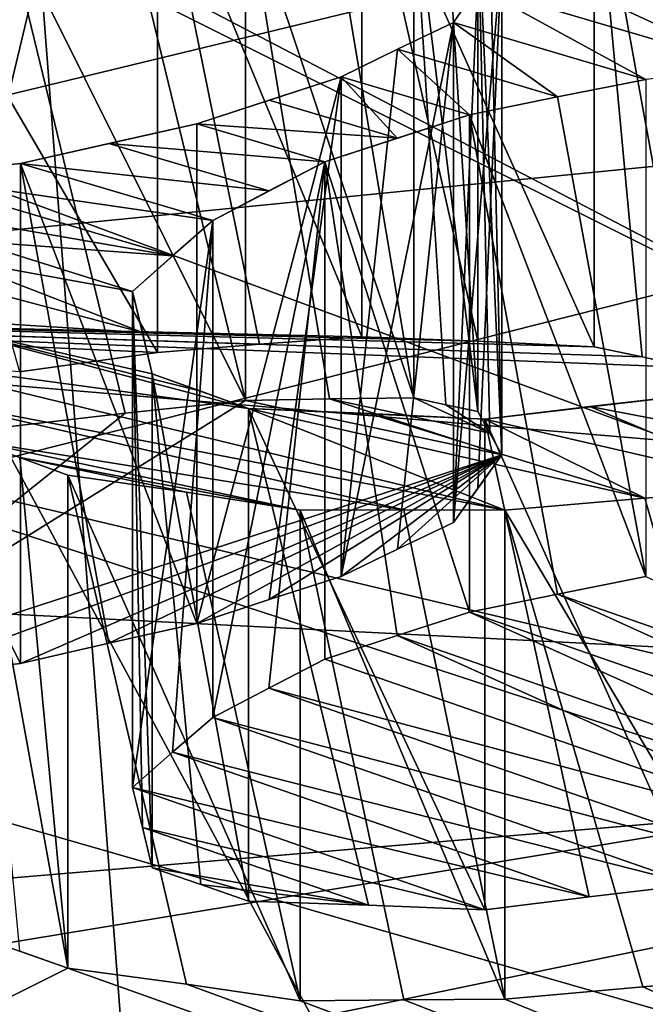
# Model space of a CAD drawing. Header units: millimetres. Extents: x -122 to 122, y -98 to 94.
# Tile 127 of 256: x -75.26 to -74.13, y -17.21 to -15.43. Entities that reach past the tile are written whole.
import ezdxf

# ---------------------------------------------------------------- set-up
doc = ezdxf.new("R2010")
doc.units = ezdxf.units.MM
doc.header["$LTSCALE"] = 26.699852
for name, color, linetype in [('1057', 7, 'CONTINUOUS'), ('1059', 7, 'CONTINUOUS'), ('2357', 7, 'CONTINUOUS'), ('2449', 7, 'CONTINUOUS'), ('26', 7, 'CONTINUOUS'), ('28', 7, 'CONTINUOUS'), ('2954', 7, 'CONTINUOUS'), ('2955', 7, 'CONTINUOUS'), ('3627', 7, 'CONTINUOUS'), ('3666', 7, 'CONTINUOUS'), ('4172', 7, 'CONTINUOUS'), ('4173', 7, 'CONTINUOUS'), ('4785', 7, 'CONTINUOUS'), ('4786', 7, 'CONTINUOUS'), ('4787', 7, 'CONTINUOUS'), ('4788', 7, 'CONTINUOUS'), ('491', 7, 'CONTINUOUS'), ('496', 7, 'CONTINUOUS'), ('498', 7, 'CONTINUOUS'), ('499', 7, 'CONTINUOUS'), ('501', 7, 'CONTINUOUS'), ('5674', 7, 'CONTINUOUS'), ('5677', 7, 'CONTINUOUS'), ('5891', 7, 'CONTINUOUS'), ('5892', 7, 'CONTINUOUS'), ('5895', 7, 'CONTINUOUS'), ('6007', 7, 'CONTINUOUS'), ('6008', 7, 'CONTINUOUS'), ('6009', 7, 'CONTINUOUS'), ('6010', 7, 'CONTINUOUS'), ('6024', 7, 'CONTINUOUS'), ('6025', 7, 'CONTINUOUS'), ('6026', 7, 'CONTINUOUS'), ('6027', 7, 'CONTINUOUS'), ('6037', 7, 'CONTINUOUS'), ('6038', 7, 'CONTINUOUS'), ('6039', 7, 'CONTINUOUS'), ('6040', 7, 'CONTINUOUS'), ('6041', 7, 'CONTINUOUS'), ('6042', 7, 'CONTINUOUS'), ('6043', 7, 'CONTINUOUS'), ('6044', 7, 'CONTINUOUS'), ('6052', 7, 'CONTINUOUS'), ('6053', 7, 'CONTINUOUS'), ('6054', 7, 'CONTINUOUS'), ('6055', 7, 'CONTINUOUS'), ('6056', 7, 'CONTINUOUS'), ('6057', 7, 'CONTINUOUS'), ('6058', 7, 'CONTINUOUS'), ('6059', 7, 'CONTINUOUS'), ('6060', 7, 'CONTINUOUS'), ('6108', 7, 'CONTINUOUS'), ('967', 7, 'CONTINUOUS'), ('969', 7, 'CONTINUOUS')]:
    doc.layers.add(name, color=color, linetype=linetype)

msp = doc.modelspace()

# ---------------------------------------------------------------- linework, layer by layer
at = {"layer": '1057', "color": 250, "linetype": 'Continuous', "true_color": 0x323232}
for points in [[(-68.3207, 0, -35.25), (-68.3207, -17.625, -30.5274), (-78.9793, 0, -35.25), (-68.3207, 0, -35.25)], [(-78.9793, 0, -35.25), (-68.3207, -17.625, -30.5274), (-78.9793, -17.625, -30.5274), (-78.9793, 0, -35.25)]]:
    msp.add_3dface(points, dxfattribs=at)
at = {"layer": '1059', "color": 250, "linetype": 'Continuous', "true_color": 0x323232}
for points in [[(-68.3207, -17.625, 30.5274), (-68.3207, 0, 35.25), (-78.9793, -17.625, 30.5274), (-68.3207, -17.625, 30.5274)], [(-78.9793, -17.625, 30.5274), (-68.3207, 0, 35.25), (-78.9793, 0, 35.25), (-78.9793, -17.625, 30.5274)]]:
    msp.add_3dface(points, dxfattribs=at)
at = {"layer": '2357', "color": 250, "linetype": 'Continuous', "true_color": 0x323232}
for points in [[(-77.3921, -15.6644, 51.1316), (-61.5, -20.8577, 60.1266), (-76.7642, -15.1961, 50.3204), (-77.3921, -15.6644, 51.1316)], [(-76.7642, -15.1961, 50.3204), (-61.5, -20.8577, 60.1266), (-63.2358, -15.1961, 50.3204), (-76.7642, -15.1961, 50.3204)], [(-78.2539, -16.0299, 51.7646), (-61.5, -20.8577, 60.1266), (-77.3921, -15.6644, 51.1316), (-78.2539, -16.0299, 51.7646)], [(-78.5, -20.8577, 60.1266), (-61.5, -20.8577, 60.1266), (-78.2539, -16.0299, 51.7646), (-78.5, -20.8577, 60.1266)]]:
    msp.add_3dface(points, dxfattribs=at)
at = {"layer": '2449', "color": 250, "linetype": 'Continuous', "true_color": 0x323232}
for points in [[(-103.5236, -17.3593, 39.4205), (-103.1595, -13.7317, 39.9563), (-35.9716, -19.4191, 39.7149), (-103.5236, -17.3593, 39.4205)], [(-103.1595, -13.7317, 39.9563), (-36.8405, -13.7317, 39.9563), (-35.9716, -19.4191, 39.7149), (-103.1595, -13.7317, 39.9563)]]:
    msp.add_3dface(points, dxfattribs=at)
at = {"layer": '26', "color": 7, "linetype": 'Continuous', "true_color": 0xf5f5f5}
msp.add_3dface([(-70, -16.2596, 58.1625), (-80.6065, -18.4564, 61.9674), (-59.3935, -18.4564, 61.9674), (-70, -16.2596, 58.1625)], dxfattribs=at)
at = {"layer": '28', "color": 7, "linetype": 'Continuous', "true_color": 0xf5f5f5}
for points in [[(-70, -18.8577, 56.6625), (-80.6065, -21.0544, 60.4674), (-70, -16.2596, 58.1625), (-70, -18.8577, 56.6625)], [(-80.6065, -21.0544, 60.4674), (-80.6065, -18.4564, 61.9674), (-70, -16.2596, 58.1625), (-80.6065, -21.0544, 60.4674)]]:
    msp.add_3dface(points, dxfattribs=at)
at = {"layer": '2954', "color": 250, "linetype": 'Continuous', "true_color": 0x323232}
for points in [[(-31.5, -4.939, 46.9912), (-108.5, -23.625, 40.9197), (-31.5, -23.625, 40.9197), (-31.5, -4.939, 46.9912)], [(-108.5, -4.939, 46.9912), (-108.5, -23.625, 40.9197), (-31.5, -4.939, 46.9912), (-108.5, -4.939, 46.9912)]]:
    msp.add_3dface(points, dxfattribs=at)
at = {"layer": '2955', "color": 250, "linetype": 'Continuous', "true_color": 0x323232}
for points in [[(-108.5, -5.148, 48.9802), (-108.5, -24.625, 42.6518), (-31.5, -5.148, 48.9802), (-108.5, -5.148, 48.9802)], [(-31.5, -5.148, 48.9802), (-108.5, -24.625, 42.6518), (-31.5, -24.625, 42.6518), (-31.5, -5.148, 48.9802)]]:
    msp.add_3dface(points, dxfattribs=at)
at = {"layer": '3627', "color": 250, "linetype": 'Continuous', "true_color": 0x323232}
for points in [[(-61.7813, -16.0187, -51.7452), (-78.5, -20.8577, -60.1266), (-63.2358, -15.1961, -50.3204), (-61.7813, -16.0187, -51.7452)], [(-63.2358, -15.1961, -50.3204), (-78.5, -20.8577, -60.1266), (-76.7642, -15.1961, -50.3204), (-63.2358, -15.1961, -50.3204)], [(-61.5, -20.8577, -60.1266), (-78.5, -20.8577, -60.1266), (-61.7813, -16.0187, -51.7452), (-61.5, -20.8577, -60.1266)]]:
    msp.add_3dface(points, dxfattribs=at)
at = {"layer": '3666', "color": 250, "linetype": 'Continuous', "true_color": 0x323232}
for points in [[(-36.8405, -13.7317, -39.9563), (-103.1595, -13.7317, -39.9563), (-104.0284, -19.419, -39.7149), (-36.8405, -13.7317, -39.9563)], [(-36.8405, -13.7317, -39.9563), (-104.0284, -19.419, -39.7149), (-36.4764, -17.3592, -39.4205), (-36.8405, -13.7317, -39.9563)]]:
    msp.add_3dface(points, dxfattribs=at)
at = {"layer": '4172', "color": 250, "linetype": 'Continuous', "true_color": 0x323232}
for points in [[(-31.5, -23.625, -40.9197), (-108.5, -4.939, -46.9912), (-31.5, -4.939, -46.9912), (-31.5, -23.625, -40.9197)], [(-108.5, -23.625, -40.9197), (-108.5, -4.939, -46.9912), (-31.5, -23.625, -40.9197), (-108.5, -23.625, -40.9197)]]:
    msp.add_3dface(points, dxfattribs=at)
at = {"layer": '4173', "color": 250, "linetype": 'Continuous', "true_color": 0x323232}
for points in [[(-108.5, -24.625, -42.6518), (-108.5, -5.148, -48.9802), (-31.5, -24.625, -42.6518), (-108.5, -24.625, -42.6518)], [(-31.5, -24.625, -42.6518), (-108.5, -5.148, -48.9802), (-31.5, -5.148, -48.9802), (-31.5, -24.625, -42.6518)]]:
    msp.add_3dface(points, dxfattribs=at)
at = {"layer": '4785', "color": 150, "linetype": 'Continuous', "true_color": 0x378cff}
for points in [[(-22, -10.0141, -43.8712), (-22, -28.0584, -35.181), (-122, -10.0141, -43.8712), (-22, -10.0141, -43.8712)], [(-22, -28.0584, -35.181), (-122, -28.0584, -35.181), (-122, -10.0141, -43.8712), (-22, -28.0584, -35.181)]]:
    msp.add_3dface(points, dxfattribs=at)
at = {"layer": '4786', "color": 150, "linetype": 'Continuous', "true_color": 0x378cff}
for points in [[(-22, -28.0584, 35.181), (-22, -10.0141, 43.8712), (-122, -28.0584, 35.181), (-22, -28.0584, 35.181)], [(-22, -10.0141, 43.8712), (-122, -10.0141, 43.8712), (-122, -28.0584, 35.181), (-22, -10.0141, 43.8712)]]:
    msp.add_3dface(points, dxfattribs=at)
at = {"layer": '4787', "color": 150, "linetype": 'Continuous', "true_color": 0x378cff}
for points in [[(-22, -10.2783, 38.3524), (-22, -19.854, 34.3853), (-122, -10.2783, 38.3524), (-22, -10.2783, 38.3524)], [(-22, -19.854, 34.3853), (-122, -19.854, 34.3853), (-122, -10.2783, 38.3524), (-22, -19.854, 34.3853)]]:
    msp.add_3dface(points, dxfattribs=at)
at = {"layer": '4788', "color": 150, "linetype": 'Continuous', "true_color": 0x378cff}
for points in [[(-22, -19.854, -34.3853), (-22, -10.2783, -38.3524), (-122, -19.854, -34.3853), (-22, -19.854, -34.3853)], [(-22, -10.2783, -38.3524), (-122, -10.2783, -38.3524), (-122, -19.854, -34.3853), (-22, -10.2783, -38.3524)]]:
    msp.add_3dface(points, dxfattribs=at)
at = {"layer": '491', "color": 7, "linetype": 'Continuous', "true_color": 0xf5f5f5}
for points in [[(-75.6381, -15.036, 83.1431), (-76, -17.2211, 86.9279), (-69.4624, -16.1412, 85.0574), (-75.6381, -15.036, 83.1431)], [(-69.4624, -16.1412, 85.0574), (-76, -17.2211, 86.9279), (-70.1019, -17.8348, 87.9908), (-69.4624, -16.1412, 85.0574)]]:
    msp.add_3dface(points, dxfattribs=at)
at = {"layer": '496', "color": 7, "linetype": 'Continuous', "true_color": 0xf5f5f5}
for points in [[(-76, -18.5635, 62.1529), (-76, -6.8288, 68.9279), (-73.0572, -6.2152, 67.3203), (-76, -18.5635, 62.1529)], [(-73.0572, -17.478, 60.8177), (-76, -18.5635, 62.1529), (-73.0572, -6.2152, 67.3203), (-73.0572, -17.478, 60.8177)]]:
    msp.add_3dface(points, dxfattribs=at)
at = {"layer": '498', "color": 7, "linetype": 'Continuous', "true_color": 0xf5f5f5}
for points in [[(-75.9907, -14.9083, 80.257), (-73.4587, -16.1743, 82.4497), (-76.9175, -22.6056, 71.8191), (-75.9907, -14.9083, 80.257)], [(-76.9175, -22.6056, 71.8191), (-73.4587, -16.1743, 82.4497), (-73.4587, -25.601, 77.0072), (-76.9175, -22.6056, 71.8191)]]:
    msp.add_3dface(points, dxfattribs=at)
at = {"layer": '499', "color": 7, "linetype": 'Continuous', "true_color": 0xf5f5f5}
for points in [[(-73.4587, -10.1836, 72.0735), (-76.9175, -13.179, 77.2616), (-73.4587, -19.6103, 66.631), (-73.4587, -10.1836, 72.0735)], [(-76.9175, -13.179, 77.2616), (-76.9175, -22.6056, 71.8191), (-73.4587, -19.6103, 66.631), (-76.9175, -13.179, 77.2616)]]:
    msp.add_3dface(points, dxfattribs=at)
at = {"layer": '501', "color": 7, "linetype": 'Continuous', "true_color": 0xf5f5f5}
for points in [[(-75.6381, -15.036, 83.1431), (-73.4587, -16.1743, 82.4497), (-75.9907, -14.9083, 80.257), (-75.6381, -15.036, 83.1431)], [(-75.6381, -15.036, 83.1431), (-69.4624, -16.1412, 85.0574), (-73.4587, -16.1743, 82.4497), (-75.6381, -15.036, 83.1431)]]:
    msp.add_3dface(points, dxfattribs=at)
at = {"layer": '5674', "color": 7, "linetype": 'Continuous', "true_color": 0xf5f5f5}
for points in [[(-73.9905, -24.6339, 62.6671), (-77.981, -28.0897, 68.6529), (-73.9905, 24.2139, 90.8694), (-73.9905, -24.6339, 62.6671)], [(-73.9905, 24.2139, 90.8694), (-77.981, -28.0897, 68.6529), (-77.981, 20.758, 96.8551), (-73.9905, 24.2139, 90.8694)]]:
    msp.add_3dface(points, dxfattribs=at)
at = {"layer": '5677', "color": 7, "linetype": 'Continuous', "true_color": 0xf5f5f5}
for points in [[(-77.981, -28.0897, 68.6529), (-73.9905, -31.5456, 74.6386), (-77.981, 20.758, 96.8551), (-77.981, -28.0897, 68.6529)], [(-77.981, 20.758, 96.8551), (-73.9905, -31.5456, 74.6386), (-73.9905, 17.3021, 102.8409), (-77.981, 20.758, 96.8551)]]:
    msp.add_3dface(points, dxfattribs=at)
at = {"layer": '5891', "color": 7, "linetype": 'Continuous', "true_color": 0xf5f5f5}
for points in [[(-76.7352, -15.9543, -56.8835), (-70, -17.5578, -54.4111), (-70, -15.2844, -55.7233), (-76.7352, -15.9543, -56.8835)], [(-76.7362, -18.2278, -55.5715), (-70, -17.5578, -54.4111), (-76.7352, -15.9543, -56.8835), (-76.7362, -18.2278, -55.5715)]]:
    msp.add_3dface(points, dxfattribs=at)
at = {"layer": '5892', "color": 7, "linetype": 'Continuous', "true_color": 0xf5f5f5}
for points in [[(-76.7352, -15.9543, -56.8835), (-70, -15.2844, -55.7233), (-74.0485, -16.0593, -65.6202), (-76.7352, -15.9543, -56.8835)], [(-75.2652, -16.0672, -64.699), (-76.7352, -15.9543, -56.8835), (-75.0149, -16.0317, -64.7506), (-75.2652, -16.0672, -64.699)], [(-75.0149, -16.0317, -64.7506), (-76.7352, -15.9543, -56.8835), (-74.83, -16.017, -64.8393), (-75.0149, -16.0317, -64.7506)], [(-74.83, -16.017, -64.8393), (-76.7352, -15.9543, -56.8835), (-74.6442, -16.0035, -64.9278), (-74.83, -16.017, -64.8393)], [(-74.6442, -16.0035, -64.9278), (-76.7352, -15.9543, -56.8835), (-74.4337, -16.0112, -65.1311), (-74.6442, -16.0035, -64.9278)], [(-74.4337, -16.0112, -65.1311), (-76.7352, -15.9543, -56.8835), (-74.2228, -16.0217, -65.3333), (-74.4337, -16.0112, -65.1311)], [(-74.2228, -16.0217, -65.3333), (-76.7352, -15.9543, -56.8835), (-74.1358, -16.04, -65.4768), (-74.2228, -16.0217, -65.3333)], [(-74.1358, -16.04, -65.4768), (-76.7352, -15.9543, -56.8835), (-74.0485, -16.0593, -65.6202), (-74.1358, -16.04, -65.4768)], [(-75.3514, -17.0883, -68.4998), (-75.1771, -17.1489, -68.7736), (-76.3195, -17.7202, -69.6589), (-75.3514, -17.0883, -68.4998)], [(-75.2646, -17.1181, -68.6364), (-75.1771, -17.1489, -68.7736), (-75.3514, -17.0883, -68.4998), (-75.2646, -17.1181, -68.6364)], [(-75.1771, -17.1489, -68.7736), (-70, -18.9965, -73.9029), (-76.3195, -17.7202, -69.6589), (-75.1771, -17.1489, -68.7736)], [(-74.9621, -17.1779, -68.969), (-70, -18.9965, -73.9029), (-75.1771, -17.1489, -68.7736), (-74.9621, -17.1779, -68.969)], [(-73.8835, -17.1619, -69.4053), (-70, -18.9965, -73.9029), (-74.1347, -17.1828, -69.362), (-73.8835, -17.1619, -69.4053)], [(-74.7557, -17.2083, -69.1553), (-70, -18.9965, -73.9029), (-74.9621, -17.1779, -68.969), (-74.7557, -17.2083, -69.1553)], [(-74.1347, -17.1828, -69.362), (-70, -18.9965, -73.9029), (-74.3851, -17.2056, -69.3177), (-74.1347, -17.1828, -69.362)], [(-74.3851, -17.2056, -69.3177), (-70, -18.9965, -73.9029), (-74.5682, -17.2063, -69.2378), (-74.3851, -17.2056, -69.3177)], [(-74.5682, -17.2063, -69.2378), (-70, -18.9965, -73.9029), (-74.7557, -17.2083, -69.1553), (-74.5682, -17.2063, -69.2378)]]:
    msp.add_3dface(points, dxfattribs=at)
at = {"layer": '5895', "color": 7, "linetype": 'Continuous', "true_color": 0xf5f5f5}
for points in [[(-74.55, -16.1144, -65.526), (-74.412, -16.1781, -65.8997), (-74.703, -16.1161, -65.4198), (-74.55, -16.1144, -65.526)], [(-74.492, -16.1266, -65.6218), (-74.412, -16.1781, -65.8997), (-74.55, -16.1144, -65.526), (-74.492, -16.1266, -65.6218)], [(-74.3904, -16.2177, -66.0795), (-75.6993, -16.6443, -66.8185), (-74.8552, -16.1188, -65.3133), (-74.3904, -16.2177, -66.0795)], [(-74.8552, -16.1188, -65.3133), (-75.6993, -16.6443, -66.8185), (-75.0732, -16.1423, -65.2439), (-74.8552, -16.1188, -65.3133)], [(-74.703, -16.1161, -65.4198), (-74.3904, -16.2177, -66.0795), (-74.8552, -16.1188, -65.3133), (-74.703, -16.1161, -65.4198)], [(-74.412, -16.1781, -65.8997), (-74.3904, -16.2177, -66.0795), (-74.703, -16.1161, -65.4198), (-74.412, -16.1781, -65.8997)], [(-74.4338, -16.1391, -65.7176), (-74.412, -16.1781, -65.8997), (-74.492, -16.1266, -65.6218), (-74.4338, -16.1391, -65.7176)], [(-75.0732, -16.1423, -65.2439), (-75.6993, -16.6443, -66.8185), (-75.2913, -16.1675, -65.1736), (-75.0732, -16.1423, -65.2439)], [(-75.6993, -16.6443, -66.8185), (-74.3904, -16.2177, -66.0795), (-75.4815, -16.6196, -66.8885), (-75.6993, -16.6443, -66.8185)], [(-75.4815, -16.6196, -66.8885), (-74.3904, -16.2177, -66.0795), (-75.2632, -16.5965, -66.9577), (-75.4815, -16.6196, -66.8885)], [(-75.2632, -16.5965, -66.9577), (-74.3904, -16.2177, -66.0795), (-75.1032, -16.5596, -66.932), (-75.2632, -16.5965, -66.9577)], [(-75.1032, -16.5596, -66.932), (-74.3904, -16.2177, -66.0795), (-74.9434, -16.5235, -66.9057), (-75.1032, -16.5596, -66.932)], [(-74.9434, -16.5235, -66.9057), (-74.3904, -16.2177, -66.0795), (-74.8124, -16.4804, -66.832), (-74.9434, -16.5235, -66.9057)], [(-74.8124, -16.4804, -66.832), (-74.3904, -16.2177, -66.0795), (-74.6816, -16.4381, -66.7579), (-74.8124, -16.4804, -66.832)], [(-74.6816, -16.4381, -66.7579), (-74.3904, -16.2177, -66.0795), (-74.5797, -16.3889, -66.6363), (-74.6816, -16.4381, -66.7579)], [(-74.5797, -16.3889, -66.6363), (-74.3904, -16.2177, -66.0795), (-74.4779, -16.3405, -66.5143), (-74.5797, -16.3889, -66.6363)], [(-74.4779, -16.3405, -66.5143), (-74.3904, -16.2177, -66.0795), (-74.4341, -16.2781, -66.297), (-74.4779, -16.3405, -66.5143)], [(-74.2892, -16.4702, -67.1039), (-74.1293, -16.4381, -67.0754), (-73.3601, -16.7939, -68.5642), (-74.2892, -16.4702, -67.1039)], [(-74.4492, -16.5032, -67.132), (-74.2892, -16.4702, -67.1039), (-73.4615, -16.8468, -68.6829), (-74.4492, -16.5032, -67.132)], [(-73.4615, -16.8468, -68.6829), (-74.2892, -16.4702, -67.1039), (-73.3601, -16.7939, -68.5642), (-73.4615, -16.8468, -68.6829)], [(-74.5801, -16.5455, -67.2061), (-74.4492, -16.5032, -67.132), (-73.5924, -16.8891, -68.7571), (-74.5801, -16.5455, -67.2061)], [(-73.5924, -16.8891, -68.7571), (-74.4492, -16.5032, -67.132), (-73.4615, -16.8468, -68.6829), (-73.5924, -16.8891, -68.7571)], [(-74.711, -16.5886, -67.2798), (-74.5801, -16.5455, -67.2061), (-73.7233, -16.9322, -68.8307), (-74.711, -16.5886, -67.2798)], [(-73.7233, -16.9322, -68.8307), (-74.5801, -16.5455, -67.2061), (-73.5924, -16.8891, -68.7571), (-73.7233, -16.9322, -68.8307)], [(-74.8128, -16.6409, -67.3995), (-74.711, -16.5886, -67.2798), (-73.7233, -16.9322, -68.8307), (-74.8128, -16.6409, -67.3995)], [(-74.9146, -16.6941, -67.5188), (-74.8128, -16.6409, -67.3995), (-73.8834, -16.9643, -68.8593), (-74.9146, -16.6941, -67.5188)], [(-73.8834, -16.9643, -68.8593), (-74.8128, -16.6409, -67.3995), (-73.7233, -16.9322, -68.8307), (-73.8834, -16.9643, -68.8593)], [(-74.9874, -16.757, -67.6838), (-74.9146, -16.6941, -67.5188), (-74.0431, -16.9973, -68.8873), (-74.9874, -16.757, -67.6838)], [(-74.0431, -16.9973, -68.8873), (-74.9146, -16.6941, -67.5188), (-73.8834, -16.9643, -68.8593), (-74.0431, -16.9973, -68.8873)], [(-75.0602, -16.8211, -67.8484), (-74.9874, -16.757, -67.6838), (-74.2322, -17.0198, -68.8699), (-75.0602, -16.8211, -67.8484)], [(-74.2322, -17.0198, -68.8699), (-74.9874, -16.757, -67.6838), (-74.0431, -16.9973, -68.8873), (-74.2322, -17.0198, -68.8699)], [(-75.042, -16.8937, -68.0884), (-75.0602, -16.8211, -67.8484), (-74.4211, -17.0434, -68.852), (-75.042, -16.8937, -68.0884)], [(-74.4211, -17.0434, -68.852), (-75.0602, -16.8211, -67.8484), (-74.2322, -17.0198, -68.8699), (-74.4211, -17.0434, -68.852)], [(-75.0242, -16.9672, -68.3235), (-75.042, -16.8937, -68.0884), (-74.6321, -17.0347, -68.7271), (-75.0242, -16.9672, -68.3235)], [(-74.6321, -17.0347, -68.7271), (-75.042, -16.8937, -68.0884), (-74.4211, -17.0434, -68.852), (-74.6321, -17.0347, -68.7271)], [(-74.9364, -16.9972, -68.4615), (-75.0242, -16.9672, -68.3235), (-74.6321, -17.0347, -68.7271), (-74.9364, -16.9972, -68.4615)], [(-74.8499, -17.0278, -68.5972), (-74.9364, -16.9972, -68.4615), (-74.6321, -17.0347, -68.7271), (-74.8499, -17.0278, -68.5972)]]:
    msp.add_3dface(points, dxfattribs=at)
at = {"layer": '6007', "color": 7, "linetype": 'Continuous', "true_color": 0xf5f5f5}
for points in [[(-73.8835, -16.2766, -69.9164), (-73.8835, -17.1619, -69.4053), (-74.131, -16.296, -69.8745), (-73.8835, -16.2766, -69.9164)], [(-73.8835, -17.1619, -69.4053), (-74.3851, -16.3179, -69.8303), (-74.131, -16.296, -69.8745), (-73.8835, -17.1619, -69.4053)], [(-73.8835, -17.1619, -69.4053), (-74.1347, -17.1828, -69.362), (-74.3851, -16.3179, -69.8303), (-73.8835, -17.1619, -69.4053)], [(-74.1347, -17.1828, -69.362), (-74.3851, -17.2056, -69.3177), (-74.3851, -16.3179, -69.8303), (-74.1347, -17.1828, -69.362)]]:
    msp.add_3dface(points, dxfattribs=at)
at = {"layer": '6008', "color": 7, "linetype": 'Continuous', "true_color": 0xf5f5f5}
for points in [[(-74.3851, -17.2056, -69.3177), (-74.7557, -16.318, -69.6693), (-74.5681, -16.3173, -69.7511), (-74.3851, -17.2056, -69.3177)], [(-74.3851, -17.2056, -69.3177), (-74.5682, -17.2063, -69.2378), (-74.7557, -16.318, -69.6693), (-74.3851, -17.2056, -69.3177)], [(-74.5682, -17.2063, -69.2378), (-74.7557, -17.2083, -69.1553), (-74.7557, -16.318, -69.6693), (-74.5682, -17.2063, -69.2378)], [(-74.3851, -16.3179, -69.8303), (-74.3851, -17.2056, -69.3177), (-74.5681, -16.3173, -69.7511), (-74.3851, -16.3179, -69.8303)]]:
    msp.add_3dface(points, dxfattribs=at)
at = {"layer": '6009', "color": 7, "linetype": 'Continuous', "true_color": 0xf5f5f5}
for points in [[(-74.7557, -17.2083, -69.1553), (-74.9621, -17.1779, -68.969), (-75.1771, -16.2544, -69.29), (-74.7557, -17.2083, -69.1553)], [(-74.7557, -17.2083, -69.1553), (-75.1771, -16.2544, -69.29), (-74.9622, -16.2856, -69.4841), (-74.7557, -17.2083, -69.1553)], [(-74.9621, -17.1779, -68.969), (-75.1771, -17.1489, -68.7736), (-75.1771, -16.2544, -69.29), (-74.9621, -17.1779, -68.969)], [(-74.7557, -16.318, -69.6693), (-74.7557, -17.2083, -69.1553), (-74.9622, -16.2856, -69.4841), (-74.7557, -16.318, -69.6693)]]:
    msp.add_3dface(points, dxfattribs=at)
at = {"layer": '6010', "color": 7, "linetype": 'Continuous', "true_color": 0xf5f5f5}
for points in [[(-75.1771, -17.1489, -68.7736), (-75.2646, -17.1181, -68.6364), (-75.3514, -16.1913, -69.0178), (-75.1771, -17.1489, -68.7736)], [(-75.1771, -17.1489, -68.7736), (-75.3514, -16.1913, -69.0178), (-75.2645, -16.2223, -69.1537), (-75.1771, -17.1489, -68.7736)], [(-75.1771, -16.2544, -69.29), (-75.1771, -17.1489, -68.7736), (-75.2645, -16.2223, -69.1537), (-75.1771, -16.2544, -69.29)]]:
    msp.add_3dface(points, dxfattribs=at)
at = {"layer": '6024', "color": 7, "linetype": 'Continuous', "true_color": 0xf5f5f5}
for points in [[(-75.5164, -15.1737, -65.1836), (-75.0149, -16.0317, -64.7506), (-75.0149, -15.1043, -65.286), (-75.5164, -15.1737, -65.1836)], [(-75.2652, -16.0672, -64.699), (-75.0149, -16.0317, -64.7506), (-75.5164, -15.1737, -65.1836), (-75.2652, -16.0672, -64.699)]]:
    msp.add_3dface(points, dxfattribs=at)
at = {"layer": '6025', "color": 7, "linetype": 'Continuous', "true_color": 0xf5f5f5}
for points in [[(-75.0149, -15.1043, -65.286), (-74.6442, -16.0035, -64.9278), (-74.6442, -15.0797, -65.4611), (-75.0149, -15.1043, -65.286)], [(-75.0149, -16.0317, -64.7506), (-74.83, -16.017, -64.8393), (-75.0149, -15.1043, -65.286), (-75.0149, -16.0317, -64.7506)], [(-74.83, -16.017, -64.8393), (-74.6442, -16.0035, -64.9278), (-75.0149, -15.1043, -65.286), (-74.83, -16.017, -64.8393)]]:
    msp.add_3dface(points, dxfattribs=at)
at = {"layer": '6026', "color": 7, "linetype": 'Continuous', "true_color": 0xf5f5f5}
for points in [[(-74.6442, -16.0035, -64.9278), (-74.4337, -16.0112, -65.1311), (-74.6442, -15.0797, -65.4611), (-74.6442, -16.0035, -64.9278)], [(-74.4337, -16.0112, -65.1311), (-74.2228, -16.0217, -65.3333), (-74.6442, -15.0797, -65.4611), (-74.4337, -16.0112, -65.1311)], [(-74.6442, -15.0797, -65.4611), (-74.2228, -16.0217, -65.3333), (-74.2228, -15.1039, -65.8631), (-74.6442, -15.0797, -65.4611)]]:
    msp.add_3dface(points, dxfattribs=at)
at = {"layer": '6027', "color": 7, "linetype": 'Continuous', "true_color": 0xf5f5f5}
for points in [[(-74.2228, -16.0217, -65.3333), (-74.1358, -16.04, -65.4768), (-74.2228, -15.1039, -65.8631), (-74.2228, -16.0217, -65.3333)], [(-74.1358, -16.04, -65.4768), (-74.0485, -16.0593, -65.6202), (-74.2228, -15.1039, -65.8631), (-74.1358, -16.04, -65.4768)], [(-74.2228, -15.1039, -65.8631), (-74.0485, -16.0593, -65.6202), (-74.0485, -15.1451, -66.1481), (-74.2228, -15.1039, -65.8631)]]:
    msp.add_3dface(points, dxfattribs=at)
at = {"layer": '6037', "color": 7, "linetype": 'Continuous', "true_color": 0xf5f5f5}
for points in [[(-74.1293, -15.5365, -67.596), (-74.1293, -16.4381, -67.0754), (-74.2892, -15.5682, -67.6247), (-74.1293, -15.5365, -67.596)], [(-74.1293, -16.4381, -67.0754), (-74.4492, -15.6007, -67.653), (-74.2892, -15.5682, -67.6247), (-74.1293, -16.4381, -67.0754)], [(-74.1293, -16.4381, -67.0754), (-74.2892, -16.4702, -67.1039), (-74.4492, -15.6007, -67.653), (-74.1293, -16.4381, -67.0754)], [(-74.2892, -16.4702, -67.1039), (-74.4492, -16.5032, -67.132), (-74.4492, -15.6007, -67.653), (-74.2892, -16.4702, -67.1039)]]:
    msp.add_3dface(points, dxfattribs=at)
at = {"layer": '6038', "color": 7, "linetype": 'Continuous', "true_color": 0xf5f5f5}
for points in [[(-74.4492, -15.6007, -67.653), (-74.4492, -16.5032, -67.132), (-74.711, -15.686, -67.8009), (-74.4492, -15.6007, -67.653)], [(-74.4492, -15.6007, -67.653), (-74.711, -15.686, -67.8009), (-74.5801, -15.643, -67.7272), (-74.4492, -15.6007, -67.653)], [(-74.4492, -16.5032, -67.132), (-74.5801, -16.5455, -67.2061), (-74.711, -15.686, -67.8009), (-74.4492, -16.5032, -67.132)], [(-74.5801, -16.5455, -67.2061), (-74.711, -16.5886, -67.2798), (-74.711, -15.686, -67.8009), (-74.5801, -16.5455, -67.2061)]]:
    msp.add_3dface(points, dxfattribs=at)
at = {"layer": '6039', "color": 7, "linetype": 'Continuous', "true_color": 0xf5f5f5}
for points in [[(-74.8128, -16.6409, -67.3995), (-74.9146, -16.6941, -67.5188), (-74.711, -15.686, -67.8009), (-74.8128, -16.6409, -67.3995)], [(-74.711, -15.686, -67.8009), (-74.9146, -16.6941, -67.5188), (-74.9146, -15.7925, -68.0394), (-74.711, -15.686, -67.8009)], [(-74.711, -15.686, -67.8009), (-74.9146, -15.7925, -68.0394), (-74.8128, -15.7388, -67.9203), (-74.711, -15.686, -67.8009)], [(-74.711, -16.5886, -67.2798), (-74.8128, -16.6409, -67.3995), (-74.711, -15.686, -67.8009), (-74.711, -16.5886, -67.2798)]]:
    msp.add_3dface(points, dxfattribs=at)
at = {"layer": '6040', "color": 7, "linetype": 'Continuous', "true_color": 0xf5f5f5}
for points in [[(-74.9874, -16.757, -67.6838), (-75.0602, -16.8211, -67.8484), (-74.9146, -15.7925, -68.0394), (-74.9874, -16.757, -67.6838)], [(-74.9146, -15.7925, -68.0394), (-75.0602, -16.8211, -67.8484), (-75.0602, -15.9211, -68.368), (-74.9146, -15.7925, -68.0394)], [(-74.9146, -15.7925, -68.0394), (-75.0602, -15.9211, -68.368), (-74.9874, -15.8562, -68.2039), (-74.9146, -15.7925, -68.0394)], [(-74.9146, -16.6941, -67.5188), (-74.9874, -16.757, -67.6838), (-74.9146, -15.7925, -68.0394), (-74.9146, -16.6941, -67.5188)]]:
    msp.add_3dface(points, dxfattribs=at)
at = {"layer": '6041', "color": 7, "linetype": 'Continuous', "true_color": 0xf5f5f5}
for points in [[(-75.0602, -16.8211, -67.8484), (-75.042, -16.8937, -68.0884), (-75.0602, -15.9211, -68.368), (-75.0602, -16.8211, -67.8484)], [(-75.042, -16.8937, -68.0884), (-75.0242, -16.9672, -68.3235), (-75.0602, -15.9211, -68.368), (-75.042, -16.8937, -68.0884)], [(-75.0602, -15.9211, -68.368), (-75.0242, -16.9672, -68.3235), (-75.0242, -16.0706, -68.8411), (-75.0602, -15.9211, -68.368)], [(-75.0602, -15.9211, -68.368), (-75.0242, -16.0706, -68.8411), (-75.042, -15.9956, -68.6071), (-75.0602, -15.9211, -68.368)]]:
    msp.add_3dface(points, dxfattribs=at)
at = {"layer": '6042', "color": 7, "linetype": 'Continuous', "true_color": 0xf5f5f5}
for points in [[(-75.0242, -16.9672, -68.3235), (-74.9364, -16.9972, -68.4615), (-75.0242, -16.0706, -68.8411), (-75.0242, -16.9672, -68.3235)], [(-74.9364, -16.9972, -68.4615), (-74.8499, -17.0278, -68.5972), (-75.0242, -16.0706, -68.8411), (-74.9364, -16.9972, -68.4615)], [(-75.0242, -16.0706, -68.8411), (-74.8499, -17.0278, -68.5972), (-74.8499, -16.1338, -69.1133), (-75.0242, -16.0706, -68.8411)], [(-75.0242, -16.0706, -68.8411), (-74.8499, -16.1338, -69.1133), (-74.9364, -16.102, -68.9784), (-75.0242, -16.0706, -68.8411)]]:
    msp.add_3dface(points, dxfattribs=at)
at = {"layer": '6043', "color": 7, "linetype": 'Continuous', "true_color": 0xf5f5f5}
for points in [[(-74.8499, -17.0278, -68.5972), (-74.6321, -17.0347, -68.7271), (-74.8499, -16.1338, -69.1133), (-74.8499, -17.0278, -68.5972)], [(-74.6321, -17.0347, -68.7271), (-74.4211, -17.0434, -68.852), (-74.8499, -16.1338, -69.1133), (-74.6321, -17.0347, -68.7271)], [(-74.8499, -16.1338, -69.1133), (-74.4211, -17.0434, -68.852), (-74.4211, -16.1528, -69.3661), (-74.8499, -16.1338, -69.1133)], [(-74.8499, -16.1338, -69.1133), (-74.4211, -16.1528, -69.3661), (-74.6311, -16.1426, -69.2428), (-74.8499, -16.1338, -69.1133)]]:
    msp.add_3dface(points, dxfattribs=at)
at = {"layer": '6044', "color": 7, "linetype": 'Continuous', "true_color": 0xf5f5f5}
for points in [[(-74.4211, -16.1528, -69.3661), (-74.0431, -16.9973, -68.8873), (-74.0431, -16.1085, -69.4004), (-74.4211, -16.1528, -69.3661)], [(-74.4211, -16.1528, -69.3661), (-74.0431, -16.1085, -69.4004), (-74.2309, -16.13, -69.3837), (-74.4211, -16.1528, -69.3661)], [(-74.4211, -17.0434, -68.852), (-74.2322, -17.0198, -68.8699), (-74.4211, -16.1528, -69.3661), (-74.4211, -17.0434, -68.852)], [(-74.2322, -17.0198, -68.8699), (-74.0431, -16.9973, -68.8873), (-74.4211, -16.1528, -69.3661), (-74.2322, -17.0198, -68.8699)]]:
    msp.add_3dface(points, dxfattribs=at)
at = {"layer": '6052', "color": 7, "linetype": 'Continuous', "true_color": 0xf5f5f5}
for points in [[(-75.6993, -15.7331, -67.3446), (-75.2632, -16.5965, -66.9577), (-75.2632, -15.6888, -67.4818), (-75.6993, -15.7331, -67.3446)], [(-75.6993, -15.7331, -67.3446), (-75.2632, -15.6888, -67.4818), (-75.4817, -15.7102, -67.4135), (-75.6993, -15.7331, -67.3446)], [(-75.4815, -16.6196, -66.8885), (-75.2632, -16.5965, -66.9577), (-75.6993, -15.7331, -67.3446), (-75.4815, -16.6196, -66.8885)]]:
    msp.add_3dface(points, dxfattribs=at)
at = {"layer": '6053', "color": 7, "linetype": 'Continuous', "true_color": 0xf5f5f5}
for points in [[(-75.2632, -15.6888, -67.4818), (-74.9434, -16.5235, -66.9057), (-74.9434, -15.6169, -67.4292), (-75.2632, -15.6888, -67.4818)], [(-75.2632, -15.6888, -67.4818), (-74.9434, -15.6169, -67.4292), (-75.1032, -15.6524, -67.4557), (-75.2632, -15.6888, -67.4818)], [(-75.2632, -16.5965, -66.9577), (-75.1032, -16.5596, -66.932), (-75.2632, -15.6888, -67.4818), (-75.2632, -16.5965, -66.9577)], [(-75.1032, -16.5596, -66.932), (-74.9434, -16.5235, -66.9057), (-75.2632, -15.6888, -67.4818), (-75.1032, -16.5596, -66.932)]]:
    msp.add_3dface(points, dxfattribs=at)
at = {"layer": '6054', "color": 7, "linetype": 'Continuous', "true_color": 0xf5f5f5}
for points in [[(-74.9434, -16.5235, -66.9057), (-74.8124, -16.4804, -66.832), (-74.6816, -15.5315, -67.2814), (-74.9434, -16.5235, -66.9057)], [(-74.9434, -15.6169, -67.4292), (-74.9434, -16.5235, -66.9057), (-74.6816, -15.5315, -67.2814), (-74.9434, -15.6169, -67.4292)], [(-74.9434, -15.6169, -67.4292), (-74.6816, -15.5315, -67.2814), (-74.8124, -15.5738, -67.3554), (-74.9434, -15.6169, -67.4292)], [(-74.8124, -16.4804, -66.832), (-74.6816, -16.4381, -66.7579), (-74.6816, -15.5315, -67.2814), (-74.8124, -16.4804, -66.832)]]:
    msp.add_3dface(points, dxfattribs=at)
at = {"layer": '6055', "color": 7, "linetype": 'Continuous', "true_color": 0xf5f5f5}
for points in [[(-74.6816, -16.4381, -66.7579), (-74.5797, -16.3889, -66.6363), (-74.4779, -15.4328, -67.0384), (-74.6816, -16.4381, -66.7579)], [(-74.6816, -16.4381, -66.7579), (-74.4779, -15.4328, -67.0384), (-74.5797, -15.4817, -67.1601), (-74.6816, -16.4381, -66.7579)], [(-74.5797, -16.3889, -66.6363), (-74.4779, -16.3405, -66.5143), (-74.4779, -15.4328, -67.0384), (-74.5797, -16.3889, -66.6363)], [(-74.6816, -15.5315, -67.2814), (-74.6816, -16.4381, -66.7579), (-74.5797, -15.4817, -67.1601), (-74.6816, -15.5315, -67.2814)]]:
    msp.add_3dface(points, dxfattribs=at)
at = {"layer": '6056', "color": 7, "linetype": 'Continuous', "true_color": 0xf5f5f5}
for points in [[(-74.4779, -16.3405, -66.5143), (-74.4341, -16.2781, -66.297), (-74.3904, -15.3064, -66.6056), (-74.4779, -16.3405, -66.5143)], [(-74.4779, -16.3405, -66.5143), (-74.3904, -15.3064, -66.6056), (-74.4344, -15.3692, -66.8238), (-74.4779, -16.3405, -66.5143)], [(-74.4341, -16.2781, -66.297), (-74.3904, -16.2177, -66.0795), (-74.3904, -15.3064, -66.6056), (-74.4341, -16.2781, -66.297)], [(-74.4779, -15.4328, -67.0384), (-74.4779, -16.3405, -66.5143), (-74.4344, -15.3692, -66.8238), (-74.4779, -15.4328, -67.0384)]]:
    msp.add_3dface(points, dxfattribs=at)
at = {"layer": '6057', "color": 7, "linetype": 'Continuous', "true_color": 0xf5f5f5}
for points in [[(-74.3904, -16.2177, -66.0795), (-74.412, -16.1781, -65.8997), (-74.4338, -15.2243, -66.2457), (-74.3904, -16.2177, -66.0795)], [(-74.412, -16.1781, -65.8997), (-74.4338, -16.1391, -65.7176), (-74.4338, -15.2243, -66.2457), (-74.412, -16.1781, -65.8997)], [(-74.3904, -16.2177, -66.0795), (-74.4338, -15.2243, -66.2457), (-74.412, -15.265, -66.4269), (-74.3904, -16.2177, -66.0795)], [(-74.3904, -15.3064, -66.6056), (-74.3904, -16.2177, -66.0795), (-74.412, -15.265, -66.4269), (-74.3904, -15.3064, -66.6056)]]:
    msp.add_3dface(points, dxfattribs=at)
at = {"layer": '6058', "color": 7, "linetype": 'Continuous', "true_color": 0xf5f5f5}
for points in [[(-74.4338, -16.1391, -65.7176), (-74.492, -16.1266, -65.6218), (-74.55, -15.1972, -66.0556), (-74.4338, -16.1391, -65.7176)], [(-74.4338, -16.1391, -65.7176), (-74.55, -15.1972, -66.0556), (-74.4916, -15.2107, -66.1514), (-74.4338, -16.1391, -65.7176)], [(-74.492, -16.1266, -65.6218), (-74.55, -16.1144, -65.526), (-74.55, -15.1972, -66.0556), (-74.492, -16.1266, -65.6218)], [(-74.4338, -15.2243, -66.2457), (-74.4338, -16.1391, -65.7176), (-74.4916, -15.2107, -66.1514), (-74.4338, -15.2243, -66.2457)]]:
    msp.add_3dface(points, dxfattribs=at)
at = {"layer": '6059', "color": 7, "linetype": 'Continuous', "true_color": 0xf5f5f5}
for points in [[(-74.55, -16.1144, -65.526), (-74.8552, -15.1981, -65.8449), (-74.703, -15.1971, -65.9503), (-74.55, -16.1144, -65.526)], [(-74.55, -16.1144, -65.526), (-74.703, -16.1161, -65.4198), (-74.8552, -15.1981, -65.8449), (-74.55, -16.1144, -65.526)], [(-74.703, -16.1161, -65.4198), (-74.8552, -16.1188, -65.3133), (-74.8552, -15.1981, -65.8449), (-74.703, -16.1161, -65.4198)], [(-74.55, -15.1972, -66.0556), (-74.55, -16.1144, -65.526), (-74.703, -15.1971, -65.9503), (-74.55, -15.1972, -66.0556)]]:
    msp.add_3dface(points, dxfattribs=at)
at = {"layer": '6060', "color": 7, "linetype": 'Continuous', "true_color": 0xf5f5f5}
for points in [[(-74.8552, -15.1981, -65.8449), (-74.8552, -16.1188, -65.3133), (-75.0732, -15.2198, -65.7766), (-74.8552, -15.1981, -65.8449)], [(-74.8552, -16.1188, -65.3133), (-75.2913, -15.2432, -65.7073), (-75.0732, -15.2198, -65.7766), (-74.8552, -16.1188, -65.3133)], [(-74.8552, -16.1188, -65.3133), (-75.0732, -16.1423, -65.2439), (-75.2913, -15.2432, -65.7073), (-74.8552, -16.1188, -65.3133)], [(-75.0732, -16.1423, -65.2439), (-75.2913, -16.1675, -65.1736), (-75.2913, -15.2432, -65.7073), (-75.0732, -16.1423, -65.2439)]]:
    msp.add_3dface(points, dxfattribs=at)
at = {"layer": '6108', "color": 7, "linetype": 'Continuous', "true_color": 0xf5f5f5}
for points in [[(-74.3904, -15.3064, -66.6056), (-73.9405, -15.5149, -67.6128), (-74.4344, -15.3692, -66.8238), (-74.3904, -15.3064, -66.6056)], [(-74.0418, -15.4034, -67.167), (-73.9405, -15.5149, -67.6128), (-74.3904, -15.3064, -66.6056), (-74.0418, -15.4034, -67.167)], [(-74.1293, -15.5365, -67.596), (-74.4779, -15.4328, -67.0384), (-74.4344, -15.3692, -66.8238), (-74.1293, -15.5365, -67.596)], [(-73.9405, -15.5149, -67.6128), (-74.1293, -15.5365, -67.596), (-74.4344, -15.3692, -66.8238), (-73.9405, -15.5149, -67.6128)], [(-74.4779, -15.4328, -67.0384), (-74.2892, -15.5682, -67.6247), (-74.5797, -15.4817, -67.1601), (-74.4779, -15.4328, -67.0384)], [(-74.1293, -15.5365, -67.596), (-74.2892, -15.5682, -67.6247), (-74.4779, -15.4328, -67.0384), (-74.1293, -15.5365, -67.596)], [(-74.4492, -15.6007, -67.653), (-74.6816, -15.5315, -67.2814), (-74.5797, -15.4817, -67.1601), (-74.4492, -15.6007, -67.653)], [(-74.2892, -15.5682, -67.6247), (-74.4492, -15.6007, -67.653), (-74.5797, -15.4817, -67.1601), (-74.2892, -15.5682, -67.6247)], [(-74.6816, -15.5315, -67.2814), (-74.5801, -15.643, -67.7272), (-74.8124, -15.5738, -67.3554), (-74.6816, -15.5315, -67.2814)], [(-74.4492, -15.6007, -67.653), (-74.5801, -15.643, -67.7272), (-74.6816, -15.5315, -67.2814), (-74.4492, -15.6007, -67.653)], [(-74.5801, -15.643, -67.7272), (-74.9434, -15.6169, -67.4292), (-74.8124, -15.5738, -67.3554), (-74.5801, -15.643, -67.7272)], [(-74.9434, -15.6169, -67.4292), (-74.711, -15.686, -67.8009), (-75.1032, -15.6524, -67.4557), (-74.9434, -15.6169, -67.4292)], [(-74.5801, -15.643, -67.7272), (-74.711, -15.686, -67.8009), (-74.9434, -15.6169, -67.4292), (-74.5801, -15.643, -67.7272)], [(-74.8128, -15.7388, -67.9203), (-75.2632, -15.6888, -67.4818), (-75.1032, -15.6524, -67.4557), (-74.8128, -15.7388, -67.9203)], [(-74.711, -15.686, -67.8009), (-74.8128, -15.7388, -67.9203), (-75.1032, -15.6524, -67.4557), (-74.711, -15.686, -67.8009)], [(-75.2632, -15.6888, -67.4818), (-74.9146, -15.7925, -68.0394), (-75.4817, -15.7102, -67.4135), (-75.2632, -15.6888, -67.4818)], [(-74.8128, -15.7388, -67.9203), (-74.9146, -15.7925, -68.0394), (-75.2632, -15.6888, -67.4818), (-74.8128, -15.7388, -67.9203)], [(-74.9874, -15.8562, -68.2039), (-75.6993, -15.7331, -67.3446), (-75.4817, -15.7102, -67.4135), (-74.9874, -15.8562, -68.2039)], [(-74.9146, -15.7925, -68.0394), (-74.9874, -15.8562, -68.2039), (-75.4817, -15.7102, -67.4135), (-74.9146, -15.7925, -68.0394)], [(-74.9874, -15.8562, -68.2039), (-75.3507, -15.8301, -67.906), (-75.6993, -15.7331, -67.3446), (-74.9874, -15.8562, -68.2039)], [(-75.3871, -15.862, -67.9882), (-75.3507, -15.8301, -67.906), (-75.0602, -15.9211, -68.368), (-75.3871, -15.862, -67.9882)], [(-75.0602, -15.9211, -68.368), (-75.3507, -15.8301, -67.906), (-74.9874, -15.8562, -68.2039), (-75.0602, -15.9211, -68.368)], [(-75.4235, -15.8943, -68.0704), (-75.3871, -15.862, -67.9882), (-75.042, -15.9956, -68.6071), (-75.4235, -15.8943, -68.0704)], [(-75.3871, -15.862, -67.9882), (-75.0602, -15.9211, -68.368), (-75.042, -15.9956, -68.6071), (-75.3871, -15.862, -67.9882)], [(-75.4676, -15.9691, -68.282), (-75.4235, -15.8943, -68.0704), (-75.042, -15.9956, -68.6071), (-75.4676, -15.9691, -68.282)], [(-75.511, -16.0443, -68.4896), (-75.4676, -15.9691, -68.282), (-74.8499, -16.1338, -69.1133), (-75.511, -16.0443, -68.4896)], [(-75.0242, -16.0706, -68.8411), (-75.4676, -15.9691, -68.282), (-75.042, -15.9956, -68.6071), (-75.0242, -16.0706, -68.8411)], [(-75.4676, -15.9691, -68.282), (-75.0242, -16.0706, -68.8411), (-74.9364, -16.102, -68.9784), (-75.4676, -15.9691, -68.282)], [(-74.8499, -16.1338, -69.1133), (-75.4676, -15.9691, -68.282), (-74.9364, -16.102, -68.9784), (-74.8499, -16.1338, -69.1133)], [(-75.511, -16.0443, -68.4896), (-74.3851, -16.3179, -69.8303), (-75.4303, -16.1173, -68.7571), (-75.511, -16.0443, -68.4896)], [(-74.3851, -16.3179, -69.8303), (-75.511, -16.0443, -68.4896), (-74.8499, -16.1338, -69.1133), (-74.3851, -16.3179, -69.8303)], [(-74.0431, -16.1085, -69.4004), (-73.691, -16.2331, -69.8699), (-74.2309, -16.13, -69.3837), (-74.0431, -16.1085, -69.4004)], [(-74.3851, -16.3179, -69.8303), (-74.5681, -16.3173, -69.7511), (-75.4303, -16.1173, -68.7571), (-74.3851, -16.3179, -69.8303)], [(-74.5681, -16.3173, -69.7511), (-75.3514, -16.1913, -69.0178), (-75.4303, -16.1173, -68.7571), (-74.5681, -16.3173, -69.7511)], [(-74.131, -16.296, -69.8745), (-74.3851, -16.3179, -69.8303), (-74.8499, -16.1338, -69.1133), (-74.131, -16.296, -69.8745)], [(-74.131, -16.296, -69.8745), (-74.8499, -16.1338, -69.1133), (-74.6311, -16.1426, -69.2428), (-74.131, -16.296, -69.8745)], [(-73.8835, -16.2766, -69.9164), (-74.4211, -16.1528, -69.3661), (-74.2309, -16.13, -69.3837), (-73.8835, -16.2766, -69.9164)], [(-73.691, -16.2331, -69.8699), (-73.8835, -16.2766, -69.9164), (-74.2309, -16.13, -69.3837), (-73.691, -16.2331, -69.8699)], [(-74.4211, -16.1528, -69.3661), (-74.131, -16.296, -69.8745), (-74.6311, -16.1426, -69.2428), (-74.4211, -16.1528, -69.3661)], [(-73.8835, -16.2766, -69.9164), (-74.131, -16.296, -69.8745), (-74.4211, -16.1528, -69.3661), (-73.8835, -16.2766, -69.9164)], [(-74.5681, -16.3173, -69.7511), (-74.7557, -16.318, -69.6693), (-75.3514, -16.1913, -69.0178), (-74.5681, -16.3173, -69.7511)], [(-75.3514, -16.1913, -69.0178), (-74.7557, -16.318, -69.6693), (-75.2645, -16.2223, -69.1537), (-75.3514, -16.1913, -69.0178)], [(-74.7557, -16.318, -69.6693), (-74.9622, -16.2856, -69.4841), (-75.2645, -16.2223, -69.1537), (-74.7557, -16.318, -69.6693)], [(-74.9622, -16.2856, -69.4841), (-75.1771, -16.2544, -69.29), (-75.2645, -16.2223, -69.1537), (-74.9622, -16.2856, -69.4841)]]:
    msp.add_3dface(points, dxfattribs=at)
at = {"layer": '967', "color": 250, "linetype": 'Continuous', "true_color": 0x323232}
for points in [[(107.5, -25.7643, -14.875), (107.5, -14.875, -25.7643), (-107.5, -25.7643, -14.875), (107.5, -25.7643, -14.875)], [(-107.5, -25.7643, -14.875), (107.5, -14.875, -25.7643), (-107.5, -14.875, -25.7643), (-107.5, -25.7643, -14.875)]]:
    msp.add_3dface(points, dxfattribs=at)
at = {"layer": '969', "color": 250, "linetype": 'Continuous', "true_color": 0x323232}
for points in [[(107.5, -14.875, 25.7643), (107.5, -25.7643, 14.875), (-107.5, -14.875, 25.7643), (107.5, -14.875, 25.7643)], [(-107.5, -14.875, 25.7643), (107.5, -25.7643, 14.875), (-107.5, -25.7643, 14.875), (-107.5, -14.875, 25.7643)]]:
    msp.add_3dface(points, dxfattribs=at)

doc.saveas('drawing.dxf')
